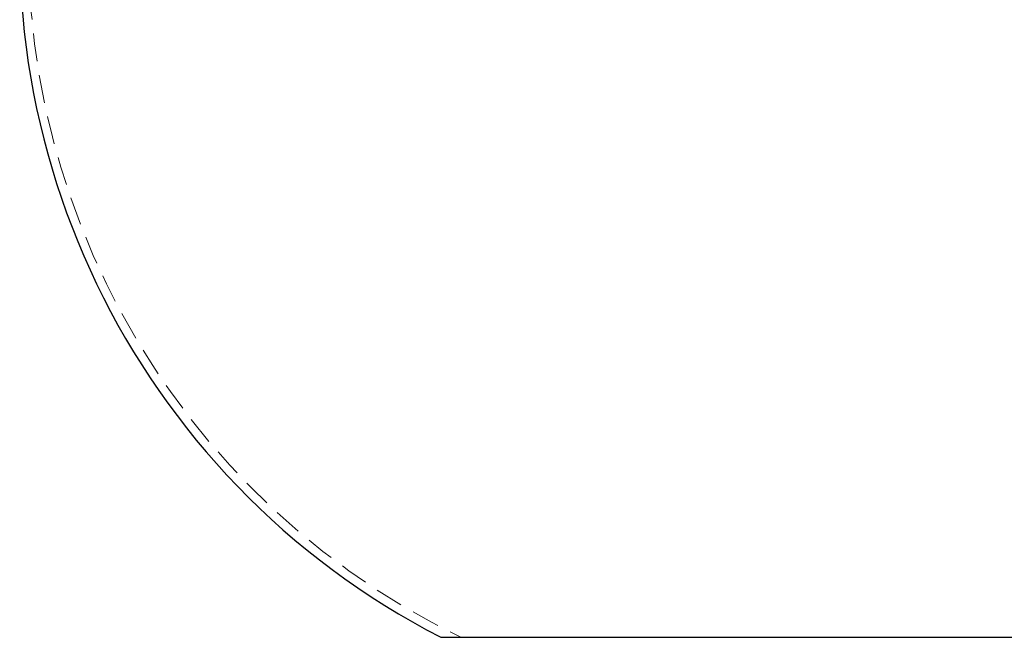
# Model space of a CAD drawing. Header units: millimetres. Extents: x 624 to 866, y 309 to 728.
# Tile 1 of 41: x 624 to 668, y 309 to 337. Entities that reach past the tile are written whole.
import ezdxf

# ---------------------------------------------------------------- set-up
doc = ezdxf.new("R2010")
doc.units = ezdxf.units.MM
doc.linetypes.add('HIDDEN', pattern=[1.905, 1.27, -0.635])
doc.styles.add('SLDTEXTSTYLE0', font='TXT', dxfattribs={"width": 0.75})
doc.dimstyles.new('SLDDIMSTYLE0', dxfattribs={"dimtxt": 3.5, "dimasz": 3.556, "dimexe": 0, "dimexo": 0.0625, "dimgap": 0.875, "dimtad": 1, "dimdec": 0, "dimlfac": 5, "dimrnd": 1e-09, "dimzin": 12, "dimdsep": 46, "dimtxsty": 'SLDTEXTSTYLE0', "dimblk1": 'CLOSED', "dimblk2": 'CLOSED', "dimsah": 1, "dimcen": 0.09, "dimadec": 0, "dimazin": 3, "dimtfac": 1, "dimtdec": 0, "dimtofl": 0, "dimtmove": 0, "dimatfit": 3, "dimldrblk": 'CLOSED', "dimfxl": 0, "dimfrac": 2, "dimtolj": 1, "dimtzin": 12, "dimarcsym": 0})

# ---------------------------------------------------------------- blocks, each defined once
blk = doc.blocks.new('_Closed')
at = {"color": 0, "linetype": 'ByBlock', "lineweight": -2}
for p, q in [((-1, 0.166667), (0, 0)), ((-1, 0.166667), (-1, -0.166667)), ((0, 0), (-1, -0.166667)), ((0, 0), (-1, 0))]:
    blk.add_line(p, q, dxfattribs=at)
blk = doc.blocks.new('_D')
at = {"color": 7, "linetype": 'Continuous', "lineweight": 0}
for p, q in [((665.549, 582.799), (712.89, 582.799)), ((711.89, 582.799), (711.89, 309.161)), ((676.049, 309.161), (712.89, 309.161))]:
    blk.add_line(p, q, dxfattribs=at)
at = {"color": 7, "linetype": 'Continuous', "lineweight": 18, "xscale": 3.556, "yscale": 3.556}
for p, rotation in [((711.89, 582.799, 1.409), 90.00000000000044), ((711.89, 309.161, 1.409), 270.0000000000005)]:
    blk.add_blockref('_Closed', p, dxfattribs=dict(at, rotation=rotation))
at = {"color": 7, "linetype": 'Continuous', "lineweight": 18, "insert": (707.378, 446.948), "char_height": 3.5, "attachment_point": 1, "rotation": 90, "style": 'SLDTEXTSTYLE0'}
blk.add_mtext('1368', dxfattribs=at)

msp = doc.modelspace()

# ---------------------------------------------------------------- linework, layer by layer
at = {"color": 7, "linetype": 'Continuous', "lineweight": 25}
msp.add_line((643.049, 309.161), (675.049, 309.161), dxfattribs=at)
msp.add_arc((659.049, 340.29), 35, 94.515, 242.7971, dxfattribs=at)
at = {"color": 7, "linetype": 'HIDDEN', "lineweight": 18}
msp.add_arc((659.049, 340.29), 34.6, 91.8218, 244.1154, dxfattribs=at)

# ---------------------------------------------------------------- dimensions: what is measured, and where the dimension line sits
at = {"color": 7, "linetype": 'Continuous', "lineweight": 18}
dim = msp.add_linear_dim(base=(711.89, 309.161), p1=(664.549, 582.799), p2=(675.049, 309.161), angle=90, dimstyle='SLDDIMSTYLE0', dxfattribs=at)
dim.commit()
dim.dimension.update_dxf_attribs({"geometry": '_D', "text_midpoint": (711.89, 452.12), "dimtype": 160})

doc.saveas('drawing.dxf')
